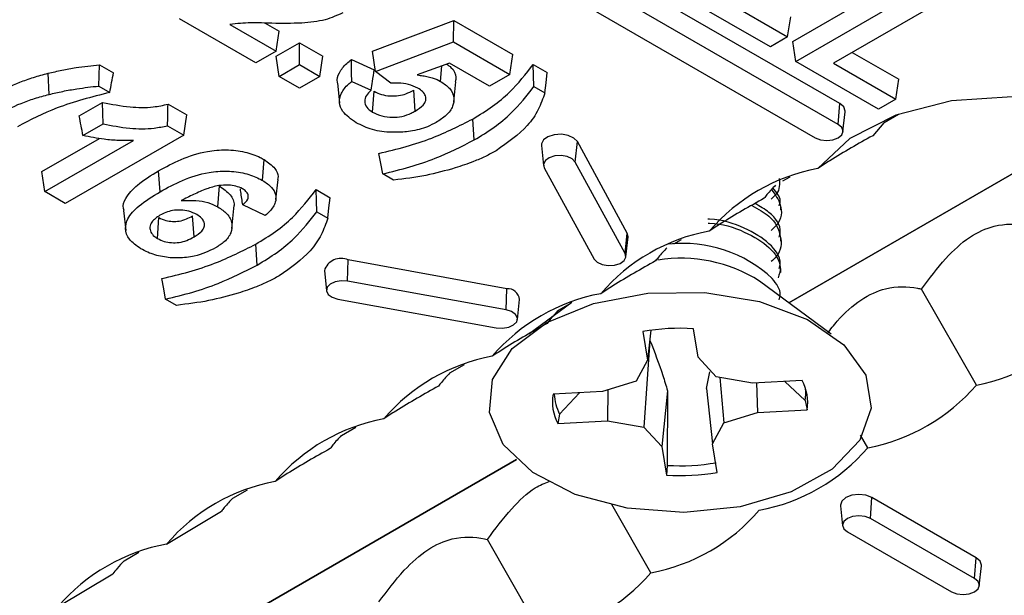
# Model space of a CAD drawing. Header units: inches. Extents: x 0.3 to 33.8, y 0.2 to 21.7.
# Tile 137 of 192: x 30.225 to 30.3052, y 14.4756 to 14.5226. Entities that reach past the tile are written whole.
import ezdxf

# ---------------------------------------------------------------- set-up
doc = ezdxf.new("R2010")
doc.units = ezdxf.units.IN
doc.header["$MEASUREMENT"] = 0

msp = doc.modelspace()

# ---------------------------------------------------------------- linework, layer by layer
at = {"color": 7, "linetype": 'Continuous', "lineweight": 25}
for p, q in [((30.29175873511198, 14.51573509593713), (30.22316937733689, 14.55533088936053)), ((30.29163500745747, 14.51403058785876), (30.22304564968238, 14.55362638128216)), ((30.22117178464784, 14.55254462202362), (30.28976114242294, 14.51294882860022)), ((30.28793310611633, 14.5208010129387), (30.29783260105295, 14.52651586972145)), ((30.28611094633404, 14.52036269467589), (30.27937798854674, 14.52424954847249)), ((30.28243674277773, 14.52410301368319), (30.28751340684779, 14.52117231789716)), ((30.28818056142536, 14.51916793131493), (30.29783260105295, 14.52473993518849)), ((30.29948889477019, 14.52378377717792), (30.29123931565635, 14.51902139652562)), ((30.24419673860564, 14.51904649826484), (30.23798966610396, 14.52262976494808)), ((30.25369565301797, 14.52001240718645), (30.26031514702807, 14.52251494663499)), ((30.26029200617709, 14.52075237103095), (30.26031514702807, 14.52251494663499)), ((30.26031514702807, 14.52251494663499), (30.26513797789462, 14.51973078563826)), ((30.28751340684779, 14.52117231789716), (30.28776086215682, 14.52280539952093)), ((30.24207748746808, 14.52218223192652), (30.24585303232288, 14.52000265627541)), ((30.24496649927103, 14.52229037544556), (30.24610048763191, 14.52163573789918)), ((30.24585303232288, 14.52000265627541), (30.24610048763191, 14.52163573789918)), ((30.28751340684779, 14.52117231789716), (30.28611094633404, 14.52036269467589)), ((30.24584665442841, 14.51958425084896), (30.24775040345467, 14.52068326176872)), ((30.24775040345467, 14.52068326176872), (30.24965415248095, 14.51958425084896)), ((30.24775040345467, 14.51890732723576), (30.24775040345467, 14.52068326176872)), ((30.25394781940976, 14.51835391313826), (30.26029200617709, 14.52075237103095)), ((30.26029200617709, 14.52075237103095), (30.2648905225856, 14.51809770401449)), ((30.28818056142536, 14.51916793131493), (30.28793310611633, 14.5208010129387)), ((30.24585303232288, 14.52000265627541), (30.24419673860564, 14.51904649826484)), ((30.24609410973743, 14.51795116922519), (30.24584665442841, 14.51958425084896)), ((30.24940669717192, 14.51795116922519), (30.24965415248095, 14.51958425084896)), ((30.25197831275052, 14.51931407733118), (30.25384240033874, 14.5184852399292)), ((30.25394781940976, 14.51835391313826), (30.25369565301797, 14.52001240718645)), ((30.2648905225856, 14.51809770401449), (30.26513797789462, 14.51973078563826)), ((30.29277748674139, 14.5199093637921), (30.29656343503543, 14.51772378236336)), ((30.23140942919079, 14.51716225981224), (30.23146881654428, 14.51890391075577)), ((30.23146881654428, 14.51890391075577), (30.23261106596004, 14.51824450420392)), ((30.24609410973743, 14.51795116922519), (30.24775040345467, 14.51890732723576)), ((30.24775040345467, 14.51890732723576), (30.24940669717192, 14.51795116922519)), ((30.25996063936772, 14.51903134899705), (30.25735235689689, 14.51806862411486)), ((30.25925055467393, 14.51754359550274), (30.25934110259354, 14.51880267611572)), ((30.26323422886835, 14.51714154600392), (30.25996063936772, 14.51903134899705)), ((30.26678789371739, 14.5189248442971), (30.26793014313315, 14.51826543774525)), ((30.29491351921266, 14.51528107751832), (30.28818056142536, 14.51916793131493)), ((30.29123931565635, 14.51902139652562), (30.29631597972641, 14.51609070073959)), ((30.227355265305, 14.51647616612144), (30.22728651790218, 14.51820214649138)), ((30.24775040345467, 14.51699501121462), (30.24609410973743, 14.51795116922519)), ((30.24940669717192, 14.51795116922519), (30.24775040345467, 14.51699501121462)), ((30.2552034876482, 14.51739110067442), (30.25394781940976, 14.51835391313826)), ((30.2648905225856, 14.51809770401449), (30.26323422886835, 14.51714154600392)), ((30.29631597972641, 14.51609070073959), (30.29656343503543, 14.51772378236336)), ((30.23140942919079, 14.51716225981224), (30.23230477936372, 14.5166453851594)), ((30.25084969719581, 14.51740871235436), (30.2510243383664, 14.51578181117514)), ((30.25201171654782, 14.51753864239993), (30.253601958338, 14.51683156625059)), ((30.26031776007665, 14.51588260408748), (30.26049240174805, 14.51750938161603)), ((30.26684674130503, 14.51711493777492), (30.2677427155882, 14.5165977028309)), ((30.25370453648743, 14.51503040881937), (30.25383050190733, 14.51673369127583)), ((30.25718799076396, 14.51512380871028), (30.25706489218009, 14.51682870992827)), ((30.29631597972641, 14.51609070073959), (30.29491351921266, 14.51528107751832)), ((30.22981890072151, 14.51472766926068), (30.23172264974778, 14.51582668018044)), ((30.23704918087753, 14.51568243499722), (30.23857614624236, 14.51480093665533)), ((30.29163500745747, 14.51403058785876), (30.29175873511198, 14.51573509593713)), ((30.23832869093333, 14.51316785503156), (30.23857614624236, 14.51480093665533)), ((30.2619935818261, 14.51276931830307), (30.26186987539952, 14.51447385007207)), ((30.29202056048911, 14.51344239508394), (30.29219520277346, 14.51506922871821)), ((30.29537513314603, 14.51419309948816), (30.29654425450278, 14.51486801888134)), ((30.23012365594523, 14.51312766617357), (30.2317607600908, 14.51407274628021)), ((30.23701102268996, 14.51392852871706), (30.23832869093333, 14.51316785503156)), ((30.29534383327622, 14.51415708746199), (30.29443734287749, 14.51311412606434)), ((30.22677290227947, 14.51018509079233), (30.23145648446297, 14.51288886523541)), ((30.23832869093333, 14.51316785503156), (30.22867665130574, 14.50759585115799)), ((30.31152236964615, 14.51330794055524), (30.28760186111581, 14.49949892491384)), ((30.28760186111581, 14.49949892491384), (30.31152236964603, 14.51330794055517)), ((30.2270203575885, 14.50855200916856), (30.23424638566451, 14.51272350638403)), ((30.26745741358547, 14.51231385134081), (30.26763205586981, 14.51068701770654)), ((30.27021832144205, 14.51096419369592), (30.27038521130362, 14.51262763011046)), ((30.27445107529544, 14.50517790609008), (30.27038521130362, 14.51262763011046)), ((30.24474700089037, 14.5094626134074), (30.24487041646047, 14.51116733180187)), ((30.26769076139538, 14.51050446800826), (30.27175662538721, 14.50305474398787)), ((30.27428418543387, 14.50351446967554), (30.27021832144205, 14.51096419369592)), ((30.2270203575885, 14.50855200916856), (30.22677290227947, 14.51018509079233)), ((30.23640919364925, 14.50855027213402), (30.23628569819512, 14.51025492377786)), ((30.25542363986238, 14.50948811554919), (30.25453239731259, 14.51000261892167)), ((30.28712196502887, 14.50942864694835), (30.28770541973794, 14.50976546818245)), ((30.24111195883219, 14.50731152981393), (30.24123544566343, 14.50901624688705)), ((30.24583311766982, 14.50790782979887), (30.24600770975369, 14.50953426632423)), ((30.22867665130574, 14.50759585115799), (30.2270203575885, 14.50855200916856)), ((30.24911022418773, 14.50871974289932), (30.25025247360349, 14.50806033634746)), ((30.24496673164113, 14.50662066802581), (30.24313241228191, 14.50747079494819)), ((30.28694797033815, 14.50707356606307), (30.28694797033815, 14.50739252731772)), ((30.23342937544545, 14.50701846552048), (30.23360384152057, 14.50539329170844)), ((30.23618920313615, 14.5047314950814), (30.23631346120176, 14.50643586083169)), ((30.23916570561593, 14.50486630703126), (30.23904216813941, 14.50657094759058)), ((30.24224673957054, 14.50556017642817), (30.2424213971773, 14.50718722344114)), ((30.24916907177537, 14.50690983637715), (30.25006504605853, 14.50639260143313)), ((30.27428418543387, 14.50351446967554), (30.27445107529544, 14.50517790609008)), ((30.27434289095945, 14.50323729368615), (30.27451753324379, 14.50486412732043)), ((30.27451753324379, 14.50486412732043), (30.27445107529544, 14.50517790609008)), ((30.28694797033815, 14.50452187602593), (30.28694797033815, 14.50484083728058)), ((30.24431591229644, 14.50256421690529), (30.24419220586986, 14.50426874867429)), ((30.27823078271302, 14.5042958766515), (30.27886658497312, 14.50466291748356)), ((30.25167504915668, 14.50125879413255), (30.25172763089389, 14.50298821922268)), ((30.26463232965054, 14.50064104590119), (30.25172763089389, 14.50298821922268)), ((30.2497797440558, 14.50210874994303), (30.24995438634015, 14.50048191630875)), ((30.28694797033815, 14.50197018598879), (30.28694797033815, 14.50228914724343)), ((30.26457974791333, 14.49891162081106), (30.25167504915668, 14.50125879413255)), ((30.29105411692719, 14.49694083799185), (30.2852165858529, 14.50126638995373)), ((30.26457974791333, 14.49891162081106), (30.26463232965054, 14.50064104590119)), ((30.30288044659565, 14.49278240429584), (30.29841393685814, 14.50061338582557)), ((30.23774597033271, 14.4992830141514), (30.23685472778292, 14.49979751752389)), ((30.25087869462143, 14.49979966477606), (30.26378339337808, 14.49745249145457)), ((30.26550405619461, 14.49813474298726), (30.26567869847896, 14.49976157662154)), ((30.2699292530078, 14.49952498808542), (30.26644182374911, 14.49694083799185)), ((30.26884622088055, 14.4988782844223), (30.26979802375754, 14.49942774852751)), ((30.27571212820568, 14.49714843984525), (30.27609621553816, 14.49481809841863)), ((30.27636220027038, 14.497249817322), (30.27609621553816, 14.49481809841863)), ((30.2802375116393, 14.49504557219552), (30.27985342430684, 14.49737591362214)), ((30.27630174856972, 14.49642824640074), (30.27580451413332, 14.48934955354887)), ((30.26000738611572, 14.49377573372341), (30.26118891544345, 14.49445781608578)), ((30.27609621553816, 14.49481809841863), (30.27518548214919, 14.49310535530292)), ((30.28169142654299, 14.49346271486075), (30.2802375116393, 14.49504557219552)), ((30.2809139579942, 14.49249232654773), (30.28116929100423, 14.49385234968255)), ((30.27518548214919, 14.49310535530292), (30.27244359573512, 14.49226602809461)), ((30.28465830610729, 14.49293695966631), (30.28169142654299, 14.49346271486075)), ((30.28199298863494, 14.49340927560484), (30.28231045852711, 14.48970691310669)), ((30.28869501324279, 14.49315868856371), (30.28465830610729, 14.49293695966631)), ((30.2849811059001, 14.49295469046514), (30.28505234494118, 14.49054624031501)), ((30.28727062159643, 14.49308044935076), (30.28894042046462, 14.49151902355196)), ((30.27244359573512, 14.49226602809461), (30.26840688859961, 14.4920442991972)), ((30.26893505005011, 14.4904201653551), (30.27057325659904, 14.49216329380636)), ((30.27286387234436, 14.4923946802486), (30.27283763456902, 14.48987530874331)), ((30.27772615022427, 14.49231722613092), (30.277258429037, 14.4877666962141)), ((30.27772615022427, 14.49231722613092), (30.2777053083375, 14.48623696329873)), ((30.2809139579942, 14.49249232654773), (30.28139972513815, 14.48799416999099)), ((30.28894042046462, 14.49151902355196), (30.28908905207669, 14.49076796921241)), ((30.26893505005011, 14.4904201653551), (30.26880092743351, 14.4896535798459)), ((30.28231045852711, 14.48970691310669), (30.28505234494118, 14.49054624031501)), ((30.28505234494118, 14.49054624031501), (30.28908905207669, 14.49076796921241)), ((30.26880092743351, 14.4896535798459), (30.27283763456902, 14.48987530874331)), ((30.27283763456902, 14.48987530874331), (30.27580451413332, 14.48934955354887)), ((30.28139972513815, 14.48799416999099), (30.28231045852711, 14.48970691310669)), ((30.25116855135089, 14.48867318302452), (30.25235008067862, 14.48935526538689)), ((30.27580451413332, 14.48934955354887), (30.277258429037, 14.4877666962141)), ((30.28178381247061, 14.48566382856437), (30.28139972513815, 14.48799416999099)), ((30.29404161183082, 14.48767985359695), (30.2934576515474, 14.48870369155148)), ((30.277258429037, 14.4877666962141), (30.27764251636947, 14.48543635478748)), ((30.26544126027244, 14.48670588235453), (30.20545635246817, 14.45207733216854)), ((30.20545635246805, 14.45207733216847), (30.26544126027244, 14.48670588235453)), ((30.2777053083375, 14.48623696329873), (30.27764251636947, 14.48543635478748)), ((30.24232971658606, 14.48357063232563), (30.24351124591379, 14.48425271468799)), ((30.29425130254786, 14.48190492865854), (30.29437503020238, 14.48360943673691)), ((30.30286031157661, 14.47871098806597), (30.29437503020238, 14.48360943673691)), ((30.23693782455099, 14.479824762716), (30.2414043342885, 14.48249882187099)), ((30.27636394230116, 14.47747475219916), (30.27318166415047, 14.48305413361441)), ((30.29181724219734, 14.48294356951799), (30.29199188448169, 14.48131673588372)), ((30.3027365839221, 14.4770064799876), (30.29425130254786, 14.48190492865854)), ((30.29237743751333, 14.4808231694), (30.30086271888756, 14.47592472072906)), ((30.26752510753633, 14.47237220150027), (30.26305859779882, 14.48020318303)), ((30.23347101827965, 14.47845661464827), (30.23467241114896, 14.4791501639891)), ((30.3027365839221, 14.4770064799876), (30.30286031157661, 14.47871098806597)), ((30.30312213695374, 14.47641828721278), (30.30329677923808, 14.47804512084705)), ((30.22809898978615, 14.47472221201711), (30.23256549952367, 14.4773962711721))]:
    msp.add_line(p, q, dxfattribs=at)
at = {"color": 7, "linetype": 'Continuous', "lineweight": 25, "flags": 128}
for points in [[(30.26684674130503, 14.51711493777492), (30.26681736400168, 14.51801987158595), (30.26678789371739, 14.5189248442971)], [(30.2677427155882, 14.5165977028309), (30.26783644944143, 14.51743155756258), (30.26793014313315, 14.51826543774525)], [(30.31171928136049, 14.49788495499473), (30.31596388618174, 14.49938694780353), (30.31924609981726, 14.50154797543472), (30.32127069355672, 14.50417365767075), (30.32185555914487, 14.5070278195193), (30.3209480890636, 14.50985373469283), (30.3186299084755, 14.51239721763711), (30.31510953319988, 14.51442948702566), (30.31070361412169, 14.51576774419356), (30.30580845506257, 14.51629161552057), (30.30086436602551, 14.51595397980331), (30.29631605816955, 14.51478520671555), (30.29257264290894, 14.51289042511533), (30.28997083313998, 14.51044006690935)], [(30.2317607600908, 14.51407274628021), (30.23174166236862, 14.51494969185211), (30.23172264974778, 14.51582668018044)], [(30.29219520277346, 14.51506922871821), (30.29219807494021, 14.51512278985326), (30.29208389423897, 14.51545416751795), (30.29175873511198, 14.51573509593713)], [(30.28976114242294, 14.51294882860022), (30.29019101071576, 14.51278301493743), (30.2906980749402, 14.51272478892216), (30.29120513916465, 14.51278301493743), (30.29163500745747, 14.51294882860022), (30.29192223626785, 14.51319698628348), (30.29202309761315, 14.51348970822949), (30.29192223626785, 14.5137824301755), (30.29163500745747, 14.51403058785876)], [(30.27038521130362, 14.51262763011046), (30.27010381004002, 14.51292388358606), (30.26964744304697, 14.51313541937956), (30.26908558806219, 14.51323003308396), (30.26850378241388, 14.51319332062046), (30.26799060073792, 14.51303087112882), (30.26762417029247, 14.51276741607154), (30.26746027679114, 14.51244306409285), (30.26745741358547, 14.51231385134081)], [(30.25453239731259, 14.51000261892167), (30.25437779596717, 14.51083698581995), (30.254223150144, 14.51167137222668)], [(30.27021832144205, 14.51096419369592), (30.26996974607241, 14.51122588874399), (30.26956661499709, 14.51141274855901), (30.26907030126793, 14.51149632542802), (30.26855636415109, 14.51146389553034), (30.26810304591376, 14.51132039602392), (30.26777936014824, 14.51108767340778), (30.2676345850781, 14.51080115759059), (30.26769076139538, 14.51050446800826)], [(30.24916907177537, 14.50690983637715), (30.24913969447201, 14.50781477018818), (30.24911022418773, 14.50871974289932)], [(30.25006504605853, 14.50639260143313), (30.25015877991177, 14.50722645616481), (30.25025247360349, 14.50806033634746)], [(30.27175662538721, 14.50305474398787), (30.27200520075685, 14.5027930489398), (30.27240833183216, 14.50260618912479), (30.27290464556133, 14.50252261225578), (30.27341858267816, 14.50255504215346), (30.27387190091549, 14.50269854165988), (30.27419558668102, 14.50293126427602), (30.27434036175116, 14.5032177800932), (30.27428418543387, 14.50351446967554)], [(30.23685472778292, 14.49979751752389), (30.23670012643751, 14.50063188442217), (30.23654548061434, 14.5014662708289)], [(30.25167504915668, 14.50125879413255), (30.25116111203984, 14.50129122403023), (30.25066479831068, 14.50120764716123), (30.25026166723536, 14.50102078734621), (30.25001309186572, 14.50075909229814), (30.24995691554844, 14.5004624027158), (30.25010169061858, 14.50017588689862), (30.2504253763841, 14.49994316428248), (30.25087869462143, 14.49979966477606)], [(30.26321810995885, 14.49055310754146), (30.2634725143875, 14.4932335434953), (30.26508421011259, 14.49575160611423), (30.26790999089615, 14.49788355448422), (30.27169877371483, 14.49943995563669), (30.27611390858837, 14.50028251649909), (30.28076309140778, 14.50033637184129), (30.28523322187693, 14.49959673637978), (30.2891271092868, 14.49812932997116), (30.29209876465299, 14.49606453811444), (30.29388414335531, 14.49358582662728), (30.29432460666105, 14.49091343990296), (30.29338101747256, 14.48828483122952), (30.29113721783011, 14.48593356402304), (30.28779257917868, 14.48406855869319), (30.28364428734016, 14.48285552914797), (30.27906093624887, 14.48240225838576), (30.27444977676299, 14.48274902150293), (30.27022053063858, 14.48386500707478), (30.26674898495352, 14.48565105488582), (30.26434360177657, 14.4879484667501), (30.26321810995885, 14.49055310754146)], [(30.26378339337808, 14.49745249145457), (30.26429733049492, 14.49742006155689), (30.26479364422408, 14.49750363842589), (30.26519677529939, 14.49769049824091), (30.26544535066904, 14.49795219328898), (30.26550152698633, 14.49824888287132), (30.26535675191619, 14.4985353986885), (30.26503306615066, 14.49876812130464), (30.26457974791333, 14.49891162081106)], [(30.29437503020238, 14.48360943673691), (30.29388839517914, 14.48379714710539), (30.29331437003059, 14.48386306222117), (30.29274034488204, 14.48379714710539), (30.29225370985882, 14.4836094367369), (30.29192855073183, 14.48332850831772), (30.2918143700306, 14.48299713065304), (30.29181724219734, 14.48294356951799)], [(30.29425130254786, 14.48190492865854), (30.29382143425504, 14.48207074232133), (30.29331437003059, 14.4821289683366), (30.29280730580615, 14.48207074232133), (30.29237743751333, 14.48190492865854), (30.29209020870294, 14.48165677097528), (30.29198934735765, 14.48136404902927), (30.29209020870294, 14.48107132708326), (30.29237743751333, 14.4808231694)], [(30.30329677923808, 14.47804512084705), (30.30329965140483, 14.4780986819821), (30.3031854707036, 14.47843005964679), (30.30286031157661, 14.47871098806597)], [(30.30086271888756, 14.47592472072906), (30.30129258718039, 14.47575890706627), (30.30179965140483, 14.475700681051), (30.30230671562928, 14.47575890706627), (30.3027365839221, 14.47592472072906), (30.30302381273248, 14.47617287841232), (30.30312467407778, 14.47646560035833), (30.30302381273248, 14.47675832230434), (30.3027365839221, 14.4770064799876)]]:
    msp.add_lwpolyline(points, dxfattribs=at)
at = {"color": 7, "linetype": 'Continuous', "lineweight": 25}
for centre, radius, start, end in [((30.29280050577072, 14.49533163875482), 0.01537113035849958, 100.6080867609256, 139.3865367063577), ((30.2839616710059, 14.49022908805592), 0.01537113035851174, 100.6080867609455, 139.3865367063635), ((30.27898923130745, 14.49369488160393), 0.01064320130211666, 46.87198399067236, 96.15745283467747), ((30.25114498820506, 14.50168181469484), 0.001430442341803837, 65.96363084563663, 162.634641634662), ((30.27882467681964, 14.49120022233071), 0.01192410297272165, 57.58488834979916, 99.1030273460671), ((30.27512283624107, 14.48512653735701), 0.01537113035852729, 100.6080867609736, 139.3865367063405), ((30.26468997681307, 14.4996474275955), 0.0009952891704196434, 6.585705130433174, 93.32043063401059), ((30.3000507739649, 14.50789083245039), 0.01537113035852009, 280.608086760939, 319.3865367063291), ((30.2787476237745, 14.47969655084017), 0.01771391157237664, 86.42095277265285, 99.86703202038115), ((30.26628400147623, 14.48002398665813), 0.01537113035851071, 100.6080867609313, 139.3865367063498), ((30.28550776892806, 14.4914055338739), 0.003637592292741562, 349.9055674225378, 28.81314433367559), ((30.29121193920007, 14.50278828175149), 0.01537113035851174, 280.6080867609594, 319.3865367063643), ((30.27198817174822, 14.49140673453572), 0.003637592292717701, 169.9055674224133, 208.8131443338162), ((30.27218554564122, 14.49215387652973), 0.003683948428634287, 181.622283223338, 208.0740448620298), ((30.28556249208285, 14.49212067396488), 0.003431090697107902, 349.9008265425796, 6.455318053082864), ((30.25744516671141, 14.47492143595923), 0.01537113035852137, 100.6080867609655, 139.3865367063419), ((30.28237310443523, 14.49768573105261), 0.01537113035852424, 280.6080867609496, 319.3865367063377), ((30.2787485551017, 14.50366290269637), 0.01745713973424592, 266.5739363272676, 279.7140484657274), ((30.2787483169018, 14.50311571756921), 0.01771391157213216, 266.4209527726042, 279.8670320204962), ((30.24860633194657, 14.46981888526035), 0.01537113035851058, 100.6080867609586, 139.3865367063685), ((30.27353426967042, 14.49258318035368), 0.01537113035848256, 280.6080867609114, 319.3865367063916), ((30.23976749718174, 14.46471633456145), 0.01537113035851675, 100.6080867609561, 139.3865367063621), ((30.26469543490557, 14.48748062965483), 0.015371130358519, 280.6080867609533, 319.3865367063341)]:
    msp.add_arc(centre, radius, start, end, dxfattribs=at)
for points, knots in [([(30.25127964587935, 14.52313540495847), (30.25082637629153, 14.52292264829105), (30.25011676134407, 14.52258956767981), (30.24892019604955, 14.52237491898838), (30.24826836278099, 14.52231511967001), (30.24793863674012, 14.52228487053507)], [0, 0, 0, 0, 0.4663153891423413, 0.7300387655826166, 1, 1, 1, 1]), ([(30.24793863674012, 14.52228487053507), (30.24713104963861, 14.52227105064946), (30.24575267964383, 14.5222474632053), (30.24379015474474, 14.52236085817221), (30.2426514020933, 14.52224208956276), (30.24207748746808, 14.52218223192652)], [0, 0, 0, 0, 0.4123866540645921, 0.7038514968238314, 1, 1, 1, 1]), ([(30.25086353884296, 14.5174104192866), (30.25085714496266, 14.51742687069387), (30.25075114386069, 14.51769961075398), (30.25097989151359, 14.5182746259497), (30.25143012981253, 14.51888883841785), (30.2518503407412, 14.51921480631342), (30.25197831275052, 14.51931407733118)], [0, 0, 0, 0, 0.02461214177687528, 0.4080329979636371, 0.8197209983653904, 1, 1, 1, 1]), ([(30.25201171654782, 14.51753864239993), (30.25200608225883, 14.51783457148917), (30.25199481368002, 14.51842642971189), (30.25198381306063, 14.51901819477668), (30.25197831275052, 14.51931407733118)], [0, 0, 0, 0, 0.4999999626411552, 1, 1, 1, 1]), ([(30.22728651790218, 14.51820214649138), (30.22765840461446, 14.51828979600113), (30.22840237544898, 14.51846514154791), (30.2297935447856, 14.51871626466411), (30.23082856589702, 14.51883219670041), (30.23146881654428, 14.51890391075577)], [0, 0, 0, 0, 0.2759974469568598, 0.552141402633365, 1, 1, 1, 1]), ([(30.253601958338, 14.51683156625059), (30.2536359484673, 14.51706599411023), (30.25371588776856, 14.51761733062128), (30.25379622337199, 14.51816845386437), (30.25384240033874, 14.5184852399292)], [0, 0, 0, 0, 0.4251992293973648, 1, 1, 1, 1]), ([(30.25975074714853, 14.51895387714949), (30.25987188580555, 14.51886700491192), (30.26029916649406, 14.51856058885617), (30.26053847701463, 14.51803072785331), (30.26046877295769, 14.51763103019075), (30.26044784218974, 14.51751100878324)], [0, 0, 0, 0, 0.216837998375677, 0.7648317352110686, 1, 1, 1, 1]), ([(30.26186987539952, 14.51447385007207), (30.26242190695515, 14.51481177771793), (30.26352663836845, 14.5154880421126), (30.26527135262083, 14.51695578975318), (30.2661934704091, 14.51815305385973), (30.26678789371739, 14.5189248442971)], [0, 0, 0, 0, 0.2619609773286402, 0.5242390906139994, 1, 1, 1, 1]), ([(30.22303481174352, 14.51652615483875), (30.22366418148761, 14.51685570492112), (30.22461780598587, 14.5173550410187), (30.22609006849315, 14.51788124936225), (30.22688637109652, 14.51809482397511), (30.22728651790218, 14.51820214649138)], [0, 0, 0, 0, 0.4912553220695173, 0.7443527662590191, 1, 1, 1, 1]), ([(30.23230477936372, 14.5166453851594), (30.23235577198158, 14.51691194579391), (30.23245775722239, 14.51744506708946), (30.23255996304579, 14.51797802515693), (30.23261106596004, 14.51824450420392)], [0, 0, 0, 0, 0.4999999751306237, 1, 1, 1, 1]), ([(30.25735235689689, 14.51806862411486), (30.25750039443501, 14.51804599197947), (30.25779657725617, 14.51800071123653), (30.25823924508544, 14.51792762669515), (30.25874862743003, 14.51779003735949), (30.25905840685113, 14.51763793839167), (30.25925055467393, 14.51754359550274)], [0, 0, 0, 0, 0.2154249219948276, 0.4310066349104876, 0.6470687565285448, 1, 1, 1, 1]), ([(30.227355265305, 14.51647616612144), (30.2277271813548, 14.51656378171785), (30.2284712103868, 14.51673905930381), (30.22982099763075, 14.51698192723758), (30.23081248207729, 14.51709448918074), (30.23140942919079, 14.51716225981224)], [0, 0, 0, 0, 0.2845467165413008, 0.5692441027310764, 1, 1, 1, 1]), ([(30.25238316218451, 14.51417407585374), (30.25196452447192, 14.51446215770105), (30.25126049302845, 14.51494663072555), (30.25094843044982, 14.51582742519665), (30.25111346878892, 14.5166049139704), (30.25155927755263, 14.51717196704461), (30.25192121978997, 14.51746530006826), (30.25201171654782, 14.51753864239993)], [0, 0, 0, 0, 0.2997070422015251, 0.5040233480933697, 0.7079284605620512, 0.9269730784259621, 0.9999999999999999, 0.9999999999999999, 0.9999999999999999, 0.9999999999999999]), ([(30.253601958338, 14.51683156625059), (30.25344947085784, 14.51668855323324), (30.25315038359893, 14.51640804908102), (30.25302968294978, 14.51591653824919), (30.25316830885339, 14.51542143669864), (30.25352382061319, 14.51516219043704), (30.25370453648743, 14.51503040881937)], [0, 0, 0, 0, 0.2551133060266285, 0.5003764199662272, 0.7460283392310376, 1, 1, 1, 1]), ([(30.25739375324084, 14.51699639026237), (30.25714866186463, 14.51710730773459), (30.25667766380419, 14.51732046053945), (30.25587882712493, 14.51740912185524), (30.25539981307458, 14.51739633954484), (30.2552034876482, 14.51739110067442)], [0, 0, 0, 0, 0.3903420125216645, 0.750129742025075, 1, 1, 1, 1]), ([(30.25718799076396, 14.51512380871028), (30.25742570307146, 14.51527830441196), (30.25781101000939, 14.51552872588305), (30.25807685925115, 14.5159736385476), (30.25804870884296, 14.51635919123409), (30.25781958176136, 14.51671830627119), (30.25753495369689, 14.5169041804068), (30.25739375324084, 14.51699639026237)], [0, 0, 0, 0, 0.2899092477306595, 0.4699127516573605, 0.6509418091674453, 0.826836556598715, 1, 1, 1, 1]), ([(30.25925055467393, 14.51754359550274), (30.25951510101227, 14.51736320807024), (30.26008061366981, 14.51697759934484), (30.26037747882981, 14.51624079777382), (30.26028180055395, 14.51547403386), (30.25977746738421, 14.51476552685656), (30.25917660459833, 14.51437880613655), (30.25888663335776, 14.51419217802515)], [0, 0, 0, 0, 0.1875883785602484, 0.4010019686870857, 0.585043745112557, 0.799745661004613, 0.9999999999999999, 0.9999999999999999, 0.9999999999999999, 0.9999999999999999]), ([(30.2619935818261, 14.51276931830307), (30.26254562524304, 14.51310719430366), (30.26365036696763, 14.51378334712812), (30.26536470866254, 14.51521812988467), (30.26627151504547, 14.51637872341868), (30.26684674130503, 14.51711493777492)], [0, 0, 0, 0, 0.2675193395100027, 0.5353560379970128, 1, 1, 1, 1]), ([(30.22315853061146, 14.51482163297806), (30.22377975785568, 14.51514696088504), (30.22472103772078, 14.51563989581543), (30.22617424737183, 14.51615939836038), (30.22696027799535, 14.51637022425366), (30.227355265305, 14.51647616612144)], [0, 0, 0, 0, 0.491259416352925, 0.7443533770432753, 1, 1, 1, 1]), ([(30.23230477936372, 14.5166453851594), (30.23157218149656, 14.51645552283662), (30.23010639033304, 14.51607564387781), (30.22745954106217, 14.51524003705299), (30.22581836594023, 14.51438573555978), (30.22477701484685, 14.51384366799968)], [0, 0, 0, 0, 0.2674999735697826, 0.535217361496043, 1, 1, 1, 1]), ([(30.25383050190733, 14.51673369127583), (30.25402404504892, 14.51663829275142), (30.25439980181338, 14.51645308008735), (30.25511849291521, 14.51633579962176), (30.25581797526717, 14.51635611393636), (30.25649428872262, 14.51653101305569), (30.25685868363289, 14.51672112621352), (30.25706489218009, 14.51682870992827)], [0, 0, 0, 0, 0.2072410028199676, 0.4023506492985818, 0.5977623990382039, 0.7723765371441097, 0.9999999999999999, 0.9999999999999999, 0.9999999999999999, 0.9999999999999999]), ([(30.2677427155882, 14.5165977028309), (30.26758139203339, 14.51614247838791), (30.26725859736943, 14.51523161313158), (30.26614825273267, 14.51356553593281), (30.26471134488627, 14.5125473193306), (30.26378721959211, 14.51189246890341)], [0, 0, 0, 0, 0.2628299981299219, 0.5259003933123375, 1, 1, 1, 1]), ([(30.23172264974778, 14.51582668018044), (30.23245776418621, 14.51568133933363), (30.23378800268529, 14.51541833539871), (30.23566711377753, 14.51538197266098), (30.23665381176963, 14.51559648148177), (30.23704918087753, 14.51568243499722)], [0, 0, 0, 0, 0.4253777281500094, 0.7697493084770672, 1, 1, 1, 1]), ([(30.23701102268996, 14.51392852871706), (30.23701741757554, 14.51422082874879), (30.23703020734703, 14.51480542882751), (30.23704285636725, 14.51539009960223), (30.23704918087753, 14.51568243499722)], [0, 0, 0, 0, 0.499999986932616, 1, 1, 1, 1]), ([(30.23012365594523, 14.51312766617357), (30.23007275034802, 14.51339424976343), (30.22997093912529, 14.5139274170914), (30.22986958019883, 14.51446091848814), (30.22981890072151, 14.51472766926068)], [0, 0, 0, 0, 0.4999998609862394, 1, 1, 1, 1]), ([(30.25370453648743, 14.51503040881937), (30.25394392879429, 14.5149156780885), (30.25441533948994, 14.51468975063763), (30.2552946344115, 14.51458395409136), (30.25614993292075, 14.51467041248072), (30.25675855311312, 14.514890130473), (30.25708106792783, 14.51506562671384), (30.25718799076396, 14.51512380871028)], [0, 0, 0, 0, 0.2352466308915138, 0.4632470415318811, 0.6605279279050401, 0.8874553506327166, 1, 1, 1, 1]), ([(30.254223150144, 14.51167137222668), (30.25496672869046, 14.51184738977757), (30.25645558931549, 14.51219982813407), (30.25910140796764, 14.51307850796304), (30.26078972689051, 14.51392944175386), (30.26186987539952, 14.51447385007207)], [0, 0, 0, 0, 0.2643808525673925, 0.5293673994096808, 1, 1, 1, 1]), ([(30.2317607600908, 14.51407274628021), (30.23247187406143, 14.51393697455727), (30.23381544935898, 14.51368044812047), (30.23566435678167, 14.5136489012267), (30.23665220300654, 14.5138540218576), (30.23701102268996, 14.51392852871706)], [0, 0, 0, 0, 0.4172336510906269, 0.7883192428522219, 1, 1, 1, 1]), ([(30.25616679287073, 14.51340340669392), (30.25558695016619, 14.51339103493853), (30.25446497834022, 14.51336709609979), (30.25318137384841, 14.51374818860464), (30.25258608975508, 14.51406580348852), (30.25238316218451, 14.51417407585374)], [0, 0, 0, 0, 0.4134757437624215, 0.8000585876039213, 1, 1, 1, 1]), ([(30.25888663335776, 14.51419217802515), (30.25865486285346, 14.51407135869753), (30.25804533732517, 14.51375361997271), (30.25708099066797, 14.51349819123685), (30.25637383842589, 14.51342487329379), (30.25616679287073, 14.51340340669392)], [0, 0, 0, 0, 0.3026051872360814, 0.795811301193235, 1, 1, 1, 1]), ([(30.23424638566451, 14.51272350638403), (30.23384472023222, 14.51272034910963), (30.23304033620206, 14.51271402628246), (30.23163750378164, 14.51281310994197), (30.23069050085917, 14.51300988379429), (30.23012365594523, 14.51312766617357)], [0, 0, 0, 0, 0.2859096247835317, 0.5725689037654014, 1, 1, 1, 1]), ([(30.29443734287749, 14.51311412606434), (30.29326526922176, 14.51245363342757), (30.29175325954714, 14.51160157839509), (30.2902980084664, 14.51065326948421), (30.28997083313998, 14.51044006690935)], [0, 0, 0, 0, 0.7751760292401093, 1, 1, 1, 1]), ([(30.25453239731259, 14.51000261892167), (30.25527439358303, 14.51018126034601), (30.25675982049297, 14.51053888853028), (30.25932825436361, 14.51142036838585), (30.26096423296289, 14.51224835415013), (30.2619935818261, 14.51276931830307)], [0, 0, 0, 0, 0.270120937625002, 0.5407640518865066, 1, 1, 1, 1]), ([(30.23628569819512, 14.51025492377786), (30.2368721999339, 14.51057233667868), (30.23805015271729, 14.51120984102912), (30.23993138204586, 14.51184752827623), (30.24178833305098, 14.51200551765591), (30.24330903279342, 14.51183327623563), (30.24430733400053, 14.5114776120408), (30.2447642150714, 14.51122585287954), (30.24487041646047, 14.51116733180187)], [0, 0, 0, 0, 0.245263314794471, 0.4925963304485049, 0.6498984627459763, 0.8073894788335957, 0.9552279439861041, 1, 1, 1, 1]), ([(30.26378721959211, 14.51189246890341), (30.26349457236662, 14.51173337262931), (30.26290916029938, 14.51141511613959), (30.2617955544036, 14.51093658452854), (30.26094622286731, 14.51065020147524), (30.26044414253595, 14.51048090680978)], [0, 0, 0, 0, 0.2901196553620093, 0.580355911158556, 1, 1, 1, 1]), ([(30.24487041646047, 14.51116733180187), (30.24519810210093, 14.51093832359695), (30.24577187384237, 14.51053733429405), (30.24605804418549, 14.5099274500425), (30.24598443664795, 14.50962204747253), (30.24596388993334, 14.5095367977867)], [0, 0, 0, 0, 0.4897675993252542, 0.8575743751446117, 1, 1, 1, 1]), ([(30.26044414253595, 14.51048090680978), (30.2596517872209, 14.51026019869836), (30.25804732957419, 14.50981328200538), (30.25630534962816, 14.50959739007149), (30.25542363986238, 14.50948811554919)], [0, 0, 0, 0, 0.49384620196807, 1, 1, 1, 1]), ([(30.23347322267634, 14.50702361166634), (30.23345198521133, 14.50707676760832), (30.23332423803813, 14.50739651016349), (30.23361925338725, 14.50814840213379), (30.23457952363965, 14.5092084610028), (30.23567746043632, 14.50988186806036), (30.23628569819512, 14.51025492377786)], [0, 0, 0, 0, 0.04363621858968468, 0.2624797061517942, 0.5914266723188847, 1, 1, 1, 1]), ([(30.23640919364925, 14.50855027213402), (30.23699558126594, 14.50886757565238), (30.23817374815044, 14.50950510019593), (30.24004483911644, 14.51013307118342), (30.24186197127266, 14.51026739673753), (30.24331028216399, 14.51008866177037), (30.24423638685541, 14.50974473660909), (30.24465864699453, 14.50951143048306), (30.24474700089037, 14.5094626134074)], [0, 0, 0, 0, 0.2523014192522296, 0.5069226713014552, 0.6616647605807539, 0.816621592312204, 0.961629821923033, 0.9999999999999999, 0.9999999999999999, 0.9999999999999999, 0.9999999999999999]), ([(30.28683319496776, 14.50963200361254), (30.28686169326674, 14.50918749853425), (30.28690063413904, 14.50858011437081), (30.28632018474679, 14.508082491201), (30.28616452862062, 14.50794904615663)], [0, 0, 0, 0, 0.7318351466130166, 0.9999999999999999, 0.9999999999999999, 0.9999999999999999, 0.9999999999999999]), ([(30.24310174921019, 14.50879326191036), (30.24293543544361, 14.5088715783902), (30.24260562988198, 14.5090268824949), (30.24191466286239, 14.50910864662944), (30.2410681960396, 14.50905982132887), (30.24011475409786, 14.50875872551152), (30.23912094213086, 14.50832935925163), (30.23845843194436, 14.50799320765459), (30.23812578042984, 14.50782442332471)], [0, 0, 0, 0, 0.1097526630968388, 0.2176430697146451, 0.3551485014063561, 0.5431347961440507, 0.7706044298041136, 1, 1, 1, 1]), ([(30.24123544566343, 14.50901624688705), (30.24155542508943, 14.50878677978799), (30.24219116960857, 14.50833086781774), (30.24249297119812, 14.50764569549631), (30.2423959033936, 14.50727476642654), (30.24237384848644, 14.50719048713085)], [0, 0, 0, 0, 0.4391797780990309, 0.8725752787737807, 1, 1, 1, 1]), ([(30.24474700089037, 14.5094626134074), (30.24501524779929, 14.50928469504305), (30.24552212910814, 14.50894849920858), (30.24586478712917, 14.50831215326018), (30.24583822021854, 14.50762237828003), (30.24545638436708, 14.50705191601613), (30.24508581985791, 14.5067255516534), (30.24496673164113, 14.50662066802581)], [0, 0, 0, 0, 0.2248042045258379, 0.424791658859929, 0.6243761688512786, 0.8792858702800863, 0.9999999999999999, 0.9999999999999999, 0.9999999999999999, 0.9999999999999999]), ([(30.28651855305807, 14.50907745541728), (30.28628288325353, 14.50883054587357), (30.28596283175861, 14.50849523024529), (30.28567452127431, 14.50811248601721), (30.28559850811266, 14.50801157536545)], [0, 0, 0, 0, 0.7363496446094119, 1, 1, 1, 1]), ([(30.28683319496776, 14.50739927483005), (30.2868725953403, 14.50753444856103), (30.28701862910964, 14.50803545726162), (30.28661112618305, 14.50850606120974), (30.28631356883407, 14.5088496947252)], [0, 0, 0, 0, 0.2698031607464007, 1, 1, 1, 1]), ([(30.23482532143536, 14.5038998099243), (30.23447629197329, 14.50414430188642), (30.23379405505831, 14.50462220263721), (30.23351575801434, 14.50551230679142), (30.23373829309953, 14.50646868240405), (30.23473472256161, 14.50751459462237), (30.23580549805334, 14.50817688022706), (30.23640919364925, 14.50855027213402)], [0, 0, 0, 0, 0.1756792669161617, 0.3433947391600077, 0.4904296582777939, 0.7127078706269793, 1, 1, 1, 1]), ([(30.24313241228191, 14.50747079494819), (30.24310707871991, 14.50764122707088), (30.24305440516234, 14.5079955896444), (30.24298968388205, 14.50842898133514), (30.24295031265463, 14.50869193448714), (30.24293849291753, 14.50877087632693)], [0, 0, 0, 0, 0.3933626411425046, 0.8178798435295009, 1, 1, 1, 1]), ([(30.24313241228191, 14.50747079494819), (30.24329812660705, 14.50762041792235), (30.24355612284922, 14.50785336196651), (30.24361097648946, 14.50822989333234), (30.24348280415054, 14.50851504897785), (30.24326365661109, 14.50869139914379), (30.24312764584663, 14.50877696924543), (30.24310174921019, 14.50879326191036)], [0, 0, 0, 0, 0.3595294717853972, 0.5597419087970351, 0.7603264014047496, 0.9543658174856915, 0.9999999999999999, 0.9999999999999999, 0.9999999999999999, 0.9999999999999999]), ([(30.24419220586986, 14.50426874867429), (30.24474423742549, 14.50460667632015), (30.24584896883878, 14.50528294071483), (30.24759368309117, 14.5067506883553), (30.24851580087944, 14.50794795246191), (30.24911022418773, 14.50871974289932)], [0, 0, 0, 0, 0.2619609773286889, 0.524239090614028, 1, 1, 1, 1]), ([(30.28559850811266, 14.50801157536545), (30.28442643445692, 14.50735108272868), (30.28291442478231, 14.5064990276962), (30.28145917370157, 14.50555071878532), (30.28113199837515, 14.50533751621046)], [0, 0, 0, 0, 0.7751760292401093, 1, 1, 1, 1]), ([(30.28620218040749, 14.50872592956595), (30.28648735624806, 14.50832133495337), (30.28714206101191, 14.50739246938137), (30.28700551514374, 14.50614370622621), (30.2863149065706, 14.50553081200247), (30.28616452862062, 14.50539735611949)], [0, 0, 0, 0, 0.376436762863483, 0.864220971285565, 1, 1, 1, 1]), ([(30.23812578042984, 14.50782442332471), (30.23852605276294, 14.5078395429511), (30.2392586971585, 14.50786721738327), (30.24032744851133, 14.50769624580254), (30.24084743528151, 14.50744124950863), (30.24111195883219, 14.50731152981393)], [0, 0, 0, 0, 0.3717223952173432, 0.680387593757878, 0.9999999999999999, 0.9999999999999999, 0.9999999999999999, 0.9999999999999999]), ([(30.24111195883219, 14.50731152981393), (30.24137662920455, 14.50713213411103), (30.24196049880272, 14.50673638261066), (30.24230290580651, 14.50597350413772), (30.24222859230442, 14.50517475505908), (30.24172944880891, 14.50448602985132), (30.24117050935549, 14.50412751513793), (30.24091926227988, 14.50396636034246)], [0, 0, 0, 0, 0.1880838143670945, 0.4149176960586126, 0.612847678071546, 0.8259724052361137, 1, 1, 1, 1]), ([(30.28459276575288, 14.50742255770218), (30.28510499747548, 14.50714415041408), (30.28635701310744, 14.50646365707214), (30.28704695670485, 14.5049473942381), (30.28701174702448, 14.50359384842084), (30.28631602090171, 14.50297944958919), (30.28616452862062, 14.50284566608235)], [0, 0, 0, 0, 0.2330736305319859, 0.5696871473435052, 0.9063006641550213, 1, 1, 1, 1]), ([(30.28683319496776, 14.5048475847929), (30.28686709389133, 14.50498166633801), (30.28704203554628, 14.50567361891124), (30.28637538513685, 14.50672055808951), (30.28525768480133, 14.50734977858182), (30.28485529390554, 14.50757630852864)], [0, 0, 0, 0, 0.1333112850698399, 0.6879775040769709, 1, 1, 1, 1]), ([(30.23639444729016, 14.50662946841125), (30.23613558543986, 14.50645490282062), (30.23571709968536, 14.50617269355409), (30.23553369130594, 14.50566536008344), (30.23562240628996, 14.50525976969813), (30.23586410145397, 14.50493949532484), (30.23610018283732, 14.50478845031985), (30.23618920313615, 14.5047314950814)], [0, 0, 0, 0, 0.3194166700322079, 0.5163809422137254, 0.7128712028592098, 0.8917310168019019, 1, 1, 1, 1]), ([(30.23631346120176, 14.50643586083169), (30.23648965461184, 14.50635095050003), (30.23680925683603, 14.50619692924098), (30.23740256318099, 14.50610620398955), (30.23800197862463, 14.50613708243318), (30.23856205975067, 14.50631318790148), (30.23888218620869, 14.50648505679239), (30.23904216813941, 14.50657094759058)], [0, 0, 0, 0, 0.2193999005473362, 0.3979757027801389, 0.577461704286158, 0.7888381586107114, 0.9999999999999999, 0.9999999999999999, 0.9999999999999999, 0.9999999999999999]), ([(30.23938862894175, 14.50668735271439), (30.23918201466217, 14.5067866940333), (30.23880142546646, 14.50696968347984), (30.23808796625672, 14.50706995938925), (30.23742770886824, 14.50703341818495), (30.23684849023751, 14.50686928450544), (30.23654638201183, 14.50670971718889), (30.23639444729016, 14.50662946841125)], [0, 0, 0, 0, 0.2367256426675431, 0.4360551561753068, 0.6359937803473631, 0.8169358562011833, 1, 1, 1, 1]), ([(30.23916570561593, 14.50486630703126), (30.23939664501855, 14.50501381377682), (30.23977236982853, 14.50525379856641), (30.24003828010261, 14.50568270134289), (30.24001725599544, 14.50605611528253), (30.23980840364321, 14.5064109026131), (30.23952957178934, 14.50659453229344), (30.23938862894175, 14.50668735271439)], [0, 0, 0, 0, 0.2868145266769, 0.4666303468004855, 0.6473642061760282, 0.8217510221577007, 1, 1, 1, 1]), ([(30.24431591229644, 14.50256421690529), (30.24486795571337, 14.50290209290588), (30.24597269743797, 14.50357824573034), (30.24768703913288, 14.50501302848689), (30.24859384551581, 14.50617362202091), (30.24916907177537, 14.50690983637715)], [0, 0, 0, 0, 0.2675193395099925, 0.535356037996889, 1, 1, 1, 1]), ([(30.25006504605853, 14.50639260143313), (30.24990372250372, 14.50593737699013), (30.24958092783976, 14.50502651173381), (30.24847058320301, 14.50336043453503), (30.24703367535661, 14.50234221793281), (30.24610955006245, 14.50168736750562)], [0, 0, 0, 0, 0.2628299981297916, 0.5259003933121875, 1, 1, 1, 1]), ([(30.28683319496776, 14.50229589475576), (30.28686781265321, 14.50243028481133), (30.28704646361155, 14.50312382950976), (30.28612102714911, 14.50438315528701), (30.28411054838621, 14.50562442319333), (30.28216694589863, 14.50629426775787), (30.28105394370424, 14.50629882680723), (30.28100365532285, 14.50629903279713)], [0, 0, 0, 0, 0.07310507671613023, 0.3772722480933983, 0.6814394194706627, 0.9856065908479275, 1, 1, 1, 1]), ([(30.28104997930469, 14.50597966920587), (30.28108478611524, 14.50597947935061), (30.28218183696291, 14.50597349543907), (30.28410322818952, 14.50530415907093), (30.28614523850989, 14.50406443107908), (30.28708894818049, 14.50265056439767), (30.28683156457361, 14.50180343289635), (30.28674402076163, 14.50151529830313)], [0, 0, 0, 0, 0.009234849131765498, 0.2910665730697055, 0.5728982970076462, 0.8547300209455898, 1, 1, 1, 1]), ([(30.29841393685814, 14.50061338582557), (30.29905475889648, 14.50147382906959), (30.30025063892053, 14.50307955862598), (30.30230552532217, 14.5049651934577), (30.30463467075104, 14.5059943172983), (30.30623165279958, 14.50591905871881), (30.3071427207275, 14.50573782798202), (30.30725277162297, 14.50571593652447)], [0, 0, 0, 0, 0.2423631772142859, 0.4522898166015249, 0.6637081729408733, 0.959378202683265, 1, 1, 1, 1]), ([(30.23618920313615, 14.5047314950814), (30.2363635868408, 14.50464613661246), (30.23669701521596, 14.50448292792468), (30.23732734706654, 14.5043745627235), (30.23798196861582, 14.50439365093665), (30.2386184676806, 14.50457489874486), (30.23897583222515, 14.50476519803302), (30.23916570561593, 14.50486630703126)], [0, 0, 0, 0, 0.2011950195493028, 0.3846926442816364, 0.5690018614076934, 0.7710039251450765, 1, 1, 1, 1]), ([(30.23654548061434, 14.5014662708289), (30.23728905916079, 14.50164228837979), (30.23877791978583, 14.50199472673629), (30.24142373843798, 14.50287340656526), (30.24311205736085, 14.50372434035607), (30.24419220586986, 14.50426874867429)], [0, 0, 0, 0, 0.2643808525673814, 0.5293673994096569, 1, 1, 1, 1]), ([(30.24091926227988, 14.50396636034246), (30.24037572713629, 14.50370356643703), (30.23948843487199, 14.50327456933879), (30.23789601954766, 14.50310501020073), (30.23656705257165, 14.50320958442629), (30.23553246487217, 14.50352273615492), (30.23501608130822, 14.50379809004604), (30.23482532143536, 14.5038998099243)], [0, 0, 0, 0, 0.3053906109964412, 0.498533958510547, 0.6914462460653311, 0.886015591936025, 1, 1, 1, 1]), ([(30.27768505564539, 14.50398083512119), (30.27744755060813, 14.50373203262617), (30.27712565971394, 14.5033948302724), (30.27683569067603, 14.50300992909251), (30.27675967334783, 14.50290902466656)], [0, 0, 0, 0, 0.7378432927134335, 1, 1, 1, 1]), ([(30.23685472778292, 14.49979751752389), (30.23759672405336, 14.49997615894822), (30.2390821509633, 14.5003337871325), (30.24165058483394, 14.50121526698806), (30.24328656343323, 14.50204325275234), (30.24431591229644, 14.50256421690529)], [0, 0, 0, 0, 0.2701209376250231, 0.5407640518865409, 1, 1, 1, 1]), ([(30.27675967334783, 14.50290902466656), (30.27558759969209, 14.50224853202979), (30.27407559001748, 14.50139647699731), (30.27262033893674, 14.50044816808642), (30.27229316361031, 14.50023496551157)], [0, 0, 0, 0, 0.7751760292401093, 1, 1, 1, 1]), ([(30.24610955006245, 14.50168736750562), (30.24581690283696, 14.50152827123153), (30.24523149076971, 14.5012100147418), (30.24411788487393, 14.50073148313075), (30.24326855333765, 14.50044510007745), (30.24276647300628, 14.500275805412)], [0, 0, 0, 0, 0.290119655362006, 0.5803559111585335, 1, 1, 1, 1]), ([(30.28683319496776, 14.49974420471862), (30.2868695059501, 14.49987908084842), (30.28702769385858, 14.50046666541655), (30.28659704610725, 14.50102918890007), (30.28626525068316, 14.50146258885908)], [0, 0, 0, 0, 0.2295433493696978, 0.9999999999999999, 0.9999999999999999, 0.9999999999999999, 0.9999999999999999]), ([(30.29074212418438, 14.49697713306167), (30.29100852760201, 14.49732592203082), (30.29183644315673, 14.49840987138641), (30.29347267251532, 14.49985325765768), (30.29579341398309, 14.50089556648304), (30.2973928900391, 14.5008163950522), (30.29830389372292, 14.50063526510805), (30.29841393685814, 14.50061338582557)], [0, 0, 0, 0, 0.1161846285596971, 0.3610729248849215, 0.6077013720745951, 0.9526129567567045, 1, 1, 1, 1]), ([(30.24276647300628, 14.500275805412), (30.24197411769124, 14.50005509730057), (30.24036966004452, 14.49960818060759), (30.23862768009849, 14.4993922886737), (30.23774597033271, 14.4992830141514)], [0, 0, 0, 0, 0.4938462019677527, 1, 1, 1, 1]), ([(30.26884088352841, 14.4988723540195), (30.26860521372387, 14.49862544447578), (30.26828516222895, 14.49829012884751), (30.26799685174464, 14.49790738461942), (30.267920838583, 14.49780647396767)], [0, 0, 0, 0, 0.7363496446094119, 1, 1, 1, 1]), ([(30.267920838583, 14.49780647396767), (30.26674876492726, 14.4971459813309), (30.26523675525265, 14.49629392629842), (30.26378150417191, 14.49534561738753), (30.26345432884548, 14.49513241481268)], [0, 0, 0, 0, 0.7751760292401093, 1, 1, 1, 1]), ([(30.27630174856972, 14.49642824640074), (30.27666659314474, 14.4954875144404), (30.27718370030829, 14.4941541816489), (30.27760275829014, 14.49273508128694), (30.27772615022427, 14.49231722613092)], [0, 0, 0, 0, 0.7055492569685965, 1, 1, 1, 1]), ([(30.26000204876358, 14.4937698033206), (30.25976637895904, 14.49352289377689), (30.25944632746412, 14.49318757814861), (30.25915801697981, 14.49280483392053), (30.25908200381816, 14.49270392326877)], [0, 0, 0, 0, 0.736349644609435, 1, 1, 1, 1]), ([(30.25908200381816, 14.49270392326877), (30.25790993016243, 14.492043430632), (30.25639792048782, 14.49119137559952), (30.25494266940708, 14.49024306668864), (30.25461549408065, 14.49002986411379)], [0, 0, 0, 0, 0.7751760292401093, 1, 1, 1, 1]), ([(30.25116321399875, 14.48866725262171), (30.25092754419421, 14.488420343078), (30.25060749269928, 14.48808502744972), (30.25031918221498, 14.48770228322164), (30.25024316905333, 14.48760137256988)], [0, 0, 0, 0, 0.736349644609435, 1, 1, 1, 1]), ([(30.25024316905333, 14.48760137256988), (30.24907109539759, 14.48694087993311), (30.24755908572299, 14.48608882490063), (30.24610383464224, 14.48514051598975), (30.24577665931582, 14.4849273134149)], [0, 0, 0, 0, 0.7751760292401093, 1, 1, 1, 1]), ([(30.26305859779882, 14.48020318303), (30.2636988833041, 14.48105414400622), (30.26489376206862, 14.48264217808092), (30.26666868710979, 14.4843683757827), (30.26771712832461, 14.48477524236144), (30.26809666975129, 14.48492253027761)], [0, 0, 0, 0, 0.4241533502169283, 0.7915403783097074, 1, 1, 1, 1]), ([(30.24232437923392, 14.48356470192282), (30.24208870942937, 14.48331779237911), (30.24176865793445, 14.48298247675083), (30.24148034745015, 14.48259973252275), (30.2414043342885, 14.48249882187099)], [0, 0, 0, 0, 0.7363496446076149, 1, 1, 1, 1]), ([(30.25421976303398, 14.47510063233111), (30.25488682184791, 14.47599526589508), (30.25610560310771, 14.47762984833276), (30.25819066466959, 14.47950421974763), (30.26052420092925, 14.48049696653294), (30.26208946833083, 14.48039947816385), (30.26298200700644, 14.48021869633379), (30.26305859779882, 14.48020318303)], [0, 0, 0, 0, 0.2519807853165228, 0.4603933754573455, 0.6701424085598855, 0.9716941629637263, 1, 1, 1, 1]), ([(30.23347101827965, 14.47845661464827), (30.23327547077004, 14.47825237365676), (30.23295877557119, 14.47792159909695), (30.23267431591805, 14.47754162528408), (30.23256549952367, 14.4773962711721)], [0, 0, 0, 0, 0.617462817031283, 1, 1, 1, 1])]:
    msp.add_open_spline(points, degree=3, knots=knots, dxfattribs=at)

doc.saveas('drawing.dxf')
